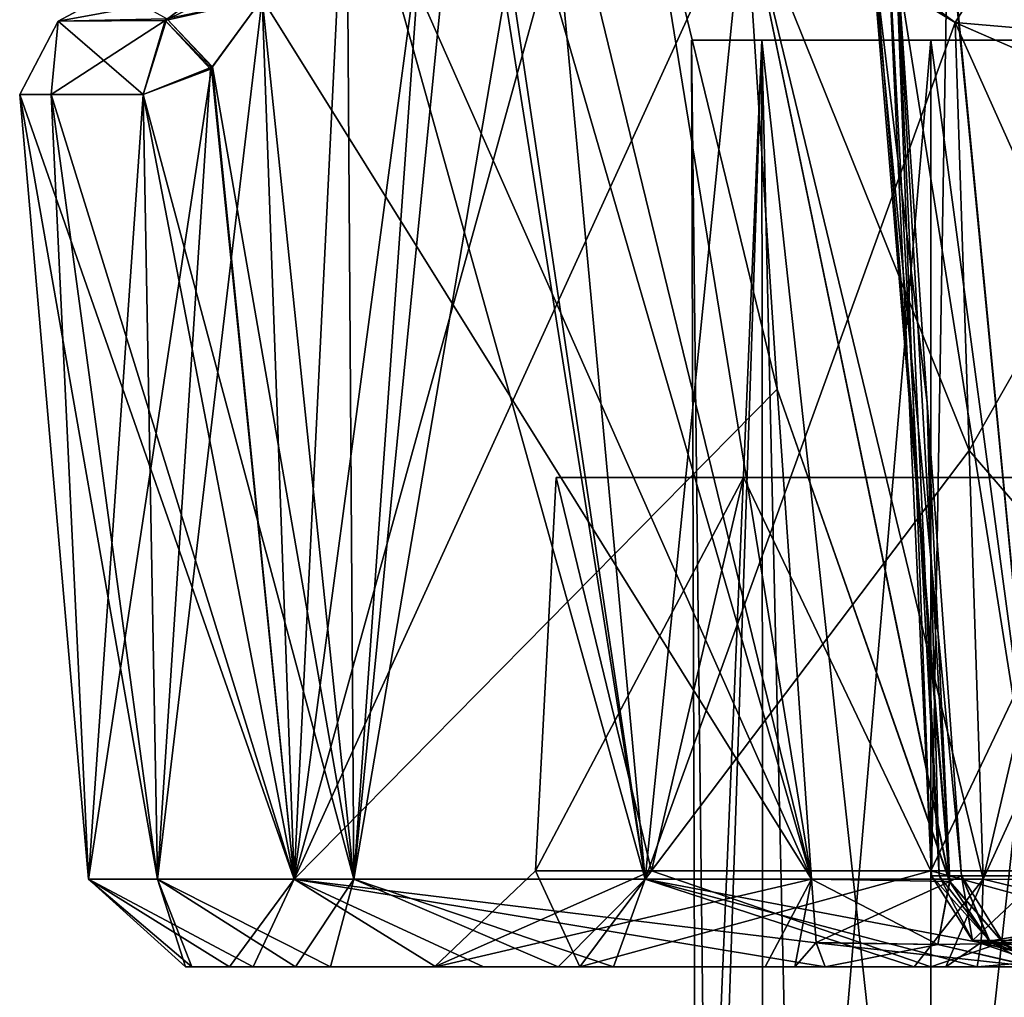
# Model space of a CAD drawing. Header units: inches. Extents: x -9 to 9, y -0.4 to 0.6.
# Tile 6 of 98: x -9.034 to -8.727, y -0.01 to 0.296. Entities that reach past the tile are written whole.
import ezdxf

# ---------------------------------------------------------------- set-up
doc = ezdxf.new("R2010")
doc.units = ezdxf.units.IN
doc.header["$LTSCALE"] = 65.185185
doc.header["$MEASUREMENT"] = 0
for name, color, linetype in [('1', 7, 'CONTINUOUS'), ('10', 7, 'CONTINUOUS'), ('1075', 7, 'CONTINUOUS'), ('1087', 7, 'CONTINUOUS'), ('11', 7, 'CONTINUOUS'), ('1106', 7, 'CONTINUOUS'), ('1119', 7, 'CONTINUOUS'), ('115', 7, 'CONTINUOUS'), ('116', 7, 'CONTINUOUS'), ('117', 7, 'CONTINUOUS'), ('118', 7, 'CONTINUOUS'), ('12', 7, 'CONTINUOUS'), ('120', 7, 'CONTINUOUS'), ('121', 7, 'CONTINUOUS'), ('122', 7, 'CONTINUOUS'), ('123', 7, 'CONTINUOUS'), ('187', 7, 'CONTINUOUS'), ('196', 7, 'CONTINUOUS'), ('197', 7, 'CONTINUOUS'), ('198', 7, 'CONTINUOUS'), ('208', 7, 'CONTINUOUS'), ('209', 7, 'CONTINUOUS'), ('210', 7, 'CONTINUOUS'), ('221', 7, 'CONTINUOUS'), ('222', 7, 'CONTINUOUS'), ('23', 7, 'CONTINUOUS'), ('24', 7, 'CONTINUOUS'), ('25', 7, 'CONTINUOUS'), ('26', 7, 'CONTINUOUS'), ('748', 7, 'CONTINUOUS'), ('749', 7, 'CONTINUOUS'), ('750', 7, 'CONTINUOUS'), ('759', 7, 'CONTINUOUS'), ('760', 7, 'CONTINUOUS'), ('769', 7, 'CONTINUOUS'), ('770', 7, 'CONTINUOUS'), ('771', 7, 'CONTINUOUS'), ('801', 7, 'CONTINUOUS'), ('804', 7, 'CONTINUOUS'), ('9', 7, 'CONTINUOUS')]:
    doc.layers.add(name, color=color, linetype=linetype)

msp = doc.modelspace()

# ---------------------------------------------------------------- linework, layer by layer
at = {"layer": '1', "color": 253, "linetype": 'Continuous', "true_color": 0xa2afbf}
for points in [[(-8.98273, 0, 1.98604), (-8.94835, 0, 1.87752), (-8.96158, 0, 2.09789), (-8.98273, 0, 1.98604)], [(-8.98077, 0, -1.96676), (-8.96894, 0, -2.08008), (-8.93744, 0, -1.86139), (-8.98077, 0, -1.96676)], [(-8.96894, 0, -2.08008), (-8.90458, 0, -2.1745), (-8.93744, 0, -1.86139), (-8.96894, 0, -2.08008)], [(-8.96158, 0, 2.09789), (-8.94835, 0, 1.87752), (-8.905, 0, 2), (-8.96158, 0, 2.09789)], [(-8.88972, 0, 2.1866), (-8.96158, 0, 2.09789), (-8.905, 0, 2), (-8.88972, 0, 2.1866)], [(-8.94835, 0, 1.87752), (-8.86641, 0, 1.79803), (-8.905, 0, 2), (-8.94835, 0, 1.87752)], [(-8.93744, 0, -1.86139), (-8.90458, 0, -2.1745), (-8.905, 0, -2), (-8.93744, 0, -1.86139)], [(-8.84905, 0, -1.78897), (-8.93744, 0, -1.86139), (-8.85958, 0, -1.89042), (-8.84905, 0, -1.78897)], [(-8.85958, 0, -1.89042), (-8.93744, 0, -1.86139), (-8.905, 0, -2), (-8.85958, 0, -1.89042)], [(-8.905, 0, -2), (-8.90458, 0, -2.1745), (-8.85958, 0, -2.10958), (-8.905, 0, -2)], [(-8.905, 0, 2), (-8.86641, 0, 1.79803), (-8.85958, 0, 1.89042), (-8.905, 0, 2)], [(-8.85958, 0, 2.10958), (-8.88972, 0, 2.1866), (-8.905, 0, 2), (-8.85958, 0, 2.10958)], [(-8.90458, 0, -2.1745), (-8.80177, 0, -2.22733), (-8.85958, 0, -2.10958), (-8.90458, 0, -2.1745)], [(-8.78303, 0, 2.2308), (-8.88972, 0, 2.1866), (-8.85958, 0, 2.10958), (-8.78303, 0, 2.2308)], [(-8.86641, 0, 1.79803), (-8.7552, 0, 1.7669), (-8.85958, 0, 1.89042), (-8.86641, 0, 1.79803)], [(-8.79244, 0, -2.22926), (-8.78303, 0, -2.2308), (-8.85958, 0, -2.10958), (-8.79244, 0, -2.22926)], [(-8.85958, 0, -2.10958), (-8.78303, 0, -2.2308), (-8.75, 0, -2.155), (-8.85958, 0, -2.10958)], [(-8.80177, 0, -2.22733), (-8.79244, 0, -2.22926), (-8.85958, 0, -2.10958), (-8.80177, 0, -2.22733)], [(-8.75, 0, -1.845), (-8.84905, 0, -1.78897), (-8.85958, 0, -1.89042), (-8.75, 0, -1.845)], [(-8.85958, 0, 1.89042), (-8.7552, 0, 1.7669), (-8.75, 0, 1.845), (-8.85958, 0, 1.89042)], [(-8.75, 0, 2.155), (-8.78303, 0, 2.2308), (-8.85958, 0, 2.10958), (-8.75, 0, 2.155)], [(-8.73552, 0, -1.7673), (-8.84905, 0, -1.78897), (-8.75, 0, -1.845), (-8.73552, 0, -1.7673)], [(-8.78303, 0, -2.2308), (-8.71794, 0, -2.27493), (-8.75, 0, -2.155), (-8.78303, 0, -2.2308)], [(-8.71747, 0, 2.27585), (-8.78303, 0, 2.2308), (-8.75, 0, 2.155), (-8.71747, 0, 2.27585)], [(-8.7552, 0, 1.7669), (-8.74536, 0, 1.76689), (-8.75, 0, 1.845), (-8.7552, 0, 1.7669)], [(-8.75, 0, -2.155), (-8.71794, 0, -2.27493), (-8.64042, 0, -2.10958), (-8.75, 0, -2.155)], [(-8.64042, 0, -1.89042), (-8.73552, 0, -1.7673), (-8.75, 0, -1.845), (-8.64042, 0, -1.89042)], [(-8.74536, 0, 1.76689), (-8.73552, 0, 1.7673), (-8.75, 0, 1.845), (-8.74536, 0, 1.76689)], [(-8.75, 0, 1.845), (-8.73552, 0, 1.7673), (-8.64042, 0, 1.89042), (-8.75, 0, 1.845)], [(-8.64042, 0, 2.10958), (-8.71747, 0, 2.27585), (-8.75, 0, 2.155), (-8.64042, 0, 2.10958)], [(-8.60107, 0, -1.71854), (-8.73552, 0, -1.7673), (-8.64042, 0, -1.89042), (-8.60107, 0, -1.71854)], [(-8.73552, 0, 1.7673), (-8.60436, 0, 1.72105), (-8.64042, 0, 1.89042), (-8.73552, 0, 1.7673)]]:
    msp.add_3dface(points, dxfattribs=at)
at = {"layer": '10', "color": 253, "linetype": 'Continuous', "true_color": 0xa2afbf}
for points in [[(-8.905, 0, 2), (-8.85958, 0, 1.89042), (-8.87343, 0.02996, 2), (-8.905, 0, 2)], [(-8.87343, 0.02996, 2), (-8.85958, 0, 1.89042), (-8.83728, 0.02996, 1.91272), (-8.87343, 0.02996, 2)], [(-8.85958, 0, 1.89042), (-8.75, 0, 1.845), (-8.83728, 0.02996, 1.91272), (-8.85958, 0, 1.89042)], [(-8.83728, 0.02996, 1.91272), (-8.75, 0, 1.845), (-8.75, 0.02996, 1.87657), (-8.83728, 0.02996, 1.91272)], [(-8.75, 0, 1.845), (-8.64042, 0, 1.89042), (-8.75, 0.02996, 1.87657), (-8.75, 0, 1.845)], [(-8.75, 0.02996, 1.87657), (-8.64042, 0, 1.89042), (-8.66272, 0.02996, 1.91272), (-8.75, 0.02996, 1.87657)]]:
    msp.add_3dface(points, dxfattribs=at)
at = {"layer": '1075', "color": 253, "linetype": 'Continuous', "true_color": 0xa2afbf}
for points in [[(-8.75, -0.195, 2.0747), (-8.68531, -0.195, 2.03735), (-8.75, 0.28937, 2.0747), (-8.75, -0.195, 2.0747)], [(-8.75, 0.28937, 2.0747), (-8.68531, -0.195, 2.03735), (-8.69718, 0.28937, 2.05282), (-8.75, 0.28937, 2.0747)], [(-8.68531, -0.195, 1.96265), (-8.75, -0.195, 1.9253), (-8.69718, 0.28937, 1.94718), (-8.68531, -0.195, 1.96265)], [(-8.69718, 0.28937, 1.94718), (-8.75, -0.195, 1.9253), (-8.75, 0.28937, 1.9253), (-8.69718, 0.28937, 1.94718)]]:
    msp.add_3dface(points, dxfattribs=at)
at = {"layer": '1087', "color": 253, "linetype": 'Continuous', "true_color": 0xa2afbf}
for points in [[(-8.81915, -0.195, 1.97173), (-8.82317, -0.195, 2.01507), (-8.8247, 0.28937, 2), (-8.81915, -0.195, 1.97173)], [(-8.8247, 0.28937, 2), (-8.82317, -0.195, 2.01507), (-8.80282, 0.28937, 2.05282), (-8.8247, 0.28937, 2)], [(-8.80282, 0.28937, 1.94718), (-8.81915, -0.195, 1.97173), (-8.8247, 0.28937, 2), (-8.80282, 0.28937, 1.94718)], [(-8.82317, -0.195, 2.01507), (-8.80234, -0.195, 2.0533), (-8.80282, 0.28937, 2.05282), (-8.82317, -0.195, 2.01507)], [(-8.79164, -0.195, 1.93798), (-8.81915, -0.195, 1.97173), (-8.80282, 0.28937, 1.94718), (-8.79164, -0.195, 1.93798)], [(-8.80234, -0.195, 2.0533), (-8.75, -0.195, 2.0747), (-8.80282, 0.28937, 2.05282), (-8.80234, -0.195, 2.0533)], [(-8.75, -0.195, 2.0747), (-8.75, 0.28937, 2.0747), (-8.80282, 0.28937, 2.05282), (-8.75, -0.195, 2.0747)], [(-8.75, 0.28937, 1.9253), (-8.79164, -0.195, 1.93798), (-8.80282, 0.28937, 1.94718), (-8.75, 0.28937, 1.9253)], [(-8.75, 0.28937, 1.9253), (-8.75, -0.195, 1.9253), (-8.79164, -0.195, 1.93798), (-8.75, 0.28937, 1.9253)]]:
    msp.add_3dface(points, dxfattribs=at)
at = {"layer": '11', "color": 253, "linetype": 'Continuous', "true_color": 0xa2afbf}
for points in [[(-8.87343, 0.02996, 2), (-8.83728, 0.02996, 1.91272), (-8.86699, 0.15279, 2), (-8.87343, 0.02996, 2)], [(-8.86699, 0.15279, 2), (-8.83728, 0.02996, 1.91272), (-8.8085, 0.15279, 1.89868), (-8.86699, 0.15279, 2)], [(-8.83728, 0.02996, 1.91272), (-8.75, 0.02996, 1.87657), (-8.8085, 0.15279, 1.89868), (-8.83728, 0.02996, 1.91272)], [(-8.8085, 0.15279, 1.89868), (-8.75, 0.02996, 1.87657), (-8.6915, 0.15279, 1.89868), (-8.8085, 0.15279, 1.89868)], [(-8.75, 0.02996, 1.87657), (-8.66272, 0.02996, 1.91272), (-8.6915, 0.15279, 1.89868), (-8.75, 0.02996, 1.87657)]]:
    msp.add_3dface(points, dxfattribs=at)
at = {"layer": '1106', "color": 253, "linetype": 'Continuous', "true_color": 0xa2afbf}
for points in [[(-8.75, -0.195, -1.9253), (-8.68531, -0.195, -1.96265), (-8.75, 0.28937, -1.9253), (-8.75, -0.195, -1.9253)], [(-8.75, 0.28937, -1.9253), (-8.68531, -0.195, -1.96265), (-8.69718, 0.28937, -1.94718), (-8.75, 0.28937, -1.9253)], [(-8.68531, -0.195, -2.03735), (-8.75, -0.195, -2.0747), (-8.69718, 0.28937, -2.05282), (-8.68531, -0.195, -2.03735)], [(-8.69718, 0.28937, -2.05282), (-8.75, -0.195, -2.0747), (-8.75, 0.28937, -2.0747), (-8.69718, 0.28937, -2.05282)]]:
    msp.add_3dface(points, dxfattribs=at)
at = {"layer": '1119', "color": 253, "linetype": 'Continuous', "true_color": 0xa2afbf}
for points in [[(-8.81915, -0.195, -2.02827), (-8.82317, -0.195, -1.98493), (-8.8247, 0.28937, -2), (-8.81915, -0.195, -2.02827)], [(-8.8247, 0.28937, -2), (-8.82317, -0.195, -1.98493), (-8.80282, 0.28937, -1.94718), (-8.8247, 0.28937, -2)], [(-8.80282, 0.28937, -2.05282), (-8.81915, -0.195, -2.02827), (-8.8247, 0.28937, -2), (-8.80282, 0.28937, -2.05282)], [(-8.82317, -0.195, -1.98493), (-8.80234, -0.195, -1.9467), (-8.80282, 0.28937, -1.94718), (-8.82317, -0.195, -1.98493)], [(-8.79164, -0.195, -2.06202), (-8.81915, -0.195, -2.02827), (-8.80282, 0.28937, -2.05282), (-8.79164, -0.195, -2.06202)], [(-8.80234, -0.195, -1.9467), (-8.75, -0.195, -1.9253), (-8.80282, 0.28937, -1.94718), (-8.80234, -0.195, -1.9467)], [(-8.75, -0.195, -1.9253), (-8.75, 0.28937, -1.9253), (-8.80282, 0.28937, -1.94718), (-8.75, -0.195, -1.9253)], [(-8.75, 0.28937, -2.0747), (-8.79164, -0.195, -2.06202), (-8.80282, 0.28937, -2.05282), (-8.75, 0.28937, -2.0747)], [(-8.75, 0.28937, -2.0747), (-8.75, -0.195, -2.0747), (-8.79164, -0.195, -2.06202), (-8.75, 0.28937, -2.0747)]]:
    msp.add_3dface(points, dxfattribs=at)
at = {"layer": '115', "color": 253, "linetype": 'Continuous', "true_color": 0xa2afbf}
for points in [[(-8.74745, 0.02843, 2.36569), (-8.73697, 0.00824, 2.41845), (-8.74979, 0.02843, 2.38993), (-8.74745, 0.02843, 2.36569)], [(-8.74979, 0.02843, 2.38993), (-8.73697, 0.00824, 2.41845), (-8.71547, 0.02843, 2.47656), (-8.74979, 0.02843, 2.38993)], [(-8.7405, 0.02843, 2.34234), (-8.73697, 0.00824, 2.41845), (-8.74745, 0.02843, 2.36569), (-8.7405, 0.02843, 2.34234)], [(-8.73697, 0.00824, 2.41845), (-8.7405, 0.02843, 2.34234), (-8.73189, 0.00825, 2.34583), (-8.73697, 0.00824, 2.41845)], [(-8.73697, 0.00824, 2.41845), (-8.69821, 0.00824, 2.48005), (-8.71547, 0.02843, 2.47656), (-8.73697, 0.00824, 2.41845)], [(-8.73189, 0.00825, 2.34583), (-8.70497, 0, 2.44132), (-8.73697, 0.00824, 2.41845), (-8.73189, 0.00825, 2.34583)], [(-8.73697, 0.00824, 2.41845), (-8.70497, 0, 2.44132), (-8.69821, 0.00824, 2.48005), (-8.73697, 0.00824, 2.41845)], [(-8.71274, 0, 2.3536), (-8.70497, 0, 2.44132), (-8.73189, 0.00825, 2.34583), (-8.71274, 0, 2.3536)]]:
    msp.add_3dface(points, dxfattribs=at)
at = {"layer": '116', "color": 253, "linetype": 'Continuous', "true_color": 0xa2afbf}
for points in [[(-8.73189, 0.00825, 2.34583), (-8.7405, 0.02843, 2.34234), (-8.74416, 0.0266, 2.28913), (-8.73189, 0.00825, 2.34583)], [(-8.78585, 0.00754, 2.25049), (-8.74779, 0.00699, 2.26796), (-8.78727, 0.02739, 2.26039), (-8.78585, 0.00754, 2.25049)], [(-8.78727, 0.02739, 2.26039), (-8.74779, 0.00699, 2.26796), (-8.74416, 0.0266, 2.28913), (-8.78727, 0.02739, 2.26039)], [(-8.74779, 0.00699, 2.26796), (-8.72727, 0.00725, 2.30449), (-8.74416, 0.0266, 2.28913), (-8.74779, 0.00699, 2.26796)], [(-8.72727, 0.00725, 2.30449), (-8.73189, 0.00825, 2.34583), (-8.74416, 0.0266, 2.28913), (-8.72727, 0.00725, 2.30449)], [(-8.78303, 0, 2.2308), (-8.71747, 0, 2.27585), (-8.78585, 0.00754, 2.25049), (-8.78303, 0, 2.2308)], [(-8.78585, 0.00754, 2.25049), (-8.71747, 0, 2.27585), (-8.74779, 0.00699, 2.26796), (-8.78585, 0.00754, 2.25049)], [(-8.74779, 0.00699, 2.26796), (-8.71747, 0, 2.27585), (-8.72727, 0.00725, 2.30449), (-8.74779, 0.00699, 2.26796)], [(-8.71274, 0, 2.3536), (-8.73189, 0.00825, 2.34583), (-8.72727, 0.00725, 2.30449), (-8.71274, 0, 2.3536)], [(-8.71747, 0, 2.27585), (-8.71274, 0, 2.3536), (-8.72727, 0.00725, 2.30449), (-8.71747, 0, 2.27585)]]:
    msp.add_3dface(points, dxfattribs=at)
at = {"layer": '117', "color": 253, "linetype": 'Continuous', "true_color": 0xa2afbf}
for points in [[(-8.98273, 0, 1.98604), (-8.96158, 0, 2.09789), (-9.01304, 0.02739, 2), (-8.98273, 0, 1.98604)], [(-8.99142, 0.02739, 1.89558), (-8.98273, 0, 1.98604), (-9.01304, 0.02739, 2), (-8.99142, 0.02739, 1.89558)], [(-9.01304, 0.02739, 2), (-8.96158, 0, 2.09789), (-8.94874, 0.02739, 2.17232), (-9.01304, 0.02739, 2)], [(-8.94835, 0, 1.87752), (-8.98273, 0, 1.98604), (-8.99142, 0.02739, 1.89558), (-8.94835, 0, 1.87752)], [(-8.93013, 0.02739, 1.80831), (-8.94835, 0, 1.87752), (-8.99142, 0.02739, 1.89558), (-8.93013, 0.02739, 1.80831)], [(-8.96158, 0, 2.09789), (-8.88972, 0, 2.1866), (-8.94874, 0.02739, 2.17232), (-8.96158, 0, 2.09789)], [(-8.88972, 0, 2.1866), (-8.78303, 0, 2.2308), (-8.94874, 0.02739, 2.17232), (-8.88972, 0, 2.1866)], [(-8.78303, 0, 2.2308), (-8.78585, 0.00754, 2.25049), (-8.94874, 0.02739, 2.17232), (-8.78303, 0, 2.2308)], [(-8.78585, 0.00754, 2.25049), (-8.78727, 0.02739, 2.26039), (-8.94874, 0.02739, 2.17232), (-8.78585, 0.00754, 2.25049)], [(-8.86641, 0, 1.79803), (-8.94835, 0, 1.87752), (-8.93013, 0.02739, 1.80831), (-8.86641, 0, 1.79803)], [(-8.83923, 0.02739, 1.75256), (-8.86641, 0, 1.79803), (-8.93013, 0.02739, 1.80831), (-8.83923, 0.02739, 1.75256)], [(-8.7552, 0, 1.7669), (-8.86641, 0, 1.79803), (-8.83923, 0.02739, 1.75256), (-8.7552, 0, 1.7669)], [(-8.73366, 0.02739, 1.73747), (-8.7552, 0, 1.7669), (-8.83923, 0.02739, 1.75256), (-8.73366, 0.02739, 1.73747)], [(-8.74536, 0, 1.76689), (-8.7552, 0, 1.7669), (-8.73366, 0.02739, 1.73747), (-8.74536, 0, 1.76689)], [(-8.73428, 0.00757, 1.74742), (-8.74536, 0, 1.76689), (-8.73366, 0.02739, 1.73747), (-8.73428, 0.00757, 1.74742)], [(-8.73552, 0, 1.7673), (-8.74536, 0, 1.76689), (-8.73428, 0.00757, 1.74742), (-8.73552, 0, 1.7673)]]:
    msp.add_3dface(points, dxfattribs=at)
at = {"layer": '118', "color": 253, "linetype": 'Continuous', "true_color": 0xa2afbf}
for points in [[(-8.73428, 0.00757, 1.74742), (-8.73366, 0.02739, 1.73747), (-8.6204, 0.02701, 1.69572), (-8.73428, 0.00757, 1.74742)], [(-8.65004, 0.00719, 1.72984), (-8.73428, 0.00757, 1.74742), (-8.6204, 0.02701, 1.69572), (-8.65004, 0.00719, 1.72984)], [(-8.73552, 0, 1.7673), (-8.73428, 0.00757, 1.74742), (-8.65004, 0.00719, 1.72984), (-8.73552, 0, 1.7673)], [(-8.60436, 0, 1.72105), (-8.73552, 0, 1.7673), (-8.65004, 0.00719, 1.72984), (-8.60436, 0, 1.72105)]]:
    msp.add_3dface(points, dxfattribs=at)
at = {"layer": '12', "color": 253, "linetype": 'Continuous', "true_color": 0xa2afbf}
for points in [[(-8.83728, 0.02996, 2.08728), (-8.87343, 0.02996, 2), (-8.8085, 0.15279, 2.10132), (-8.83728, 0.02996, 2.08728)], [(-8.87343, 0.02996, 2), (-8.86699, 0.15279, 2), (-8.8085, 0.15279, 2.10132), (-8.87343, 0.02996, 2)], [(-8.75, 0.02996, 2.12343), (-8.83728, 0.02996, 2.08728), (-8.8085, 0.15279, 2.10132), (-8.75, 0.02996, 2.12343)], [(-8.6915, 0.15279, 2.10132), (-8.75, 0.02996, 2.12343), (-8.8085, 0.15279, 2.10132), (-8.6915, 0.15279, 2.10132)], [(-8.66272, 0.02996, 2.08728), (-8.75, 0.02996, 2.12343), (-8.6915, 0.15279, 2.10132), (-8.66272, 0.02996, 2.08728)]]:
    msp.add_3dface(points, dxfattribs=at)
at = {"layer": '120', "color": 253, "linetype": 'Continuous', "true_color": 0xa2afbf}
for points in [[(-8.73429, 0.00754, -1.74745), (-8.65008, 0.00719, -1.72986), (-8.73366, 0.02739, -1.73747), (-8.73429, 0.00754, -1.74745)], [(-8.73366, 0.02739, -1.73747), (-8.65008, 0.00719, -1.72986), (-8.62245, 0.02695, -1.69768), (-8.73366, 0.02739, -1.73747)], [(-8.73552, 0, -1.7673), (-8.60107, 0, -1.71854), (-8.73429, 0.00754, -1.74745), (-8.73552, 0, -1.7673)], [(-8.73429, 0.00754, -1.74745), (-8.60107, 0, -1.71854), (-8.65008, 0.00719, -1.72986), (-8.73429, 0.00754, -1.74745)]]:
    msp.add_3dface(points, dxfattribs=at)
at = {"layer": '121', "color": 253, "linetype": 'Continuous', "true_color": 0xa2afbf}
for points in [[(-8.96894, 0, -2.08008), (-8.98077, 0, -1.96676), (-9.01304, 0.02739, -2), (-8.96894, 0, -2.08008)], [(-8.94874, 0.02739, -2.17232), (-8.96894, 0, -2.08008), (-9.01304, 0.02739, -2), (-8.94874, 0.02739, -2.17232)], [(-9.01304, 0.02739, -2), (-8.98077, 0, -1.96676), (-8.99142, 0.02739, -1.89558), (-9.01304, 0.02739, -2)], [(-8.98077, 0, -1.96676), (-8.93744, 0, -1.86139), (-8.99142, 0.02739, -1.89558), (-8.98077, 0, -1.96676)], [(-8.99142, 0.02739, -1.89558), (-8.93744, 0, -1.86139), (-8.93013, 0.02739, -1.80831), (-8.99142, 0.02739, -1.89558)], [(-8.90458, 0, -2.1745), (-8.96894, 0, -2.08008), (-8.94874, 0.02739, -2.17232), (-8.90458, 0, -2.1745)], [(-8.78728, 0.02739, -2.26038), (-8.90458, 0, -2.1745), (-8.94874, 0.02739, -2.17232), (-8.78728, 0.02739, -2.26038)], [(-8.93744, 0, -1.86139), (-8.84905, 0, -1.78897), (-8.93013, 0.02739, -1.80831), (-8.93744, 0, -1.86139)], [(-8.93013, 0.02739, -1.80831), (-8.84905, 0, -1.78897), (-8.83923, 0.02739, -1.75256), (-8.93013, 0.02739, -1.80831)], [(-8.80177, 0, -2.22733), (-8.90458, 0, -2.1745), (-8.78728, 0.02739, -2.26038), (-8.80177, 0, -2.22733)], [(-8.84905, 0, -1.78897), (-8.73552, 0, -1.7673), (-8.83923, 0.02739, -1.75256), (-8.84905, 0, -1.78897)], [(-8.73552, 0, -1.7673), (-8.73429, 0.00754, -1.74745), (-8.83923, 0.02739, -1.75256), (-8.73552, 0, -1.7673)], [(-8.73429, 0.00754, -1.74745), (-8.73366, 0.02739, -1.73747), (-8.83923, 0.02739, -1.75256), (-8.73429, 0.00754, -1.74745)], [(-8.79244, 0, -2.22926), (-8.80177, 0, -2.22733), (-8.78728, 0.02739, -2.26038), (-8.79244, 0, -2.22926)], [(-8.78586, 0.00757, -2.25052), (-8.79244, 0, -2.22926), (-8.78728, 0.02739, -2.26038), (-8.78586, 0.00757, -2.25052)], [(-8.78303, 0, -2.2308), (-8.79244, 0, -2.22926), (-8.78586, 0.00757, -2.25052), (-8.78303, 0, -2.2308)]]:
    msp.add_3dface(points, dxfattribs=at)
at = {"layer": '122', "color": 253, "linetype": 'Continuous', "true_color": 0xa2afbf}
for points in [[(-8.7405, 0.02843, -2.34234), (-8.72727, 0.00726, -2.30451), (-8.7441, 0.02664, -2.28925), (-8.7405, 0.02843, -2.34234)], [(-8.7316, 0.00796, -2.34595), (-8.72727, 0.00726, -2.30451), (-8.7405, 0.02843, -2.34234), (-8.7316, 0.00796, -2.34595)], [(-8.78586, 0.00757, -2.25052), (-8.78728, 0.02739, -2.26038), (-8.7441, 0.02664, -2.28925), (-8.78586, 0.00757, -2.25052)], [(-8.74779, 0.007, -2.26796), (-8.78586, 0.00757, -2.25052), (-8.7441, 0.02664, -2.28925), (-8.74779, 0.007, -2.26796)], [(-8.72727, 0.00726, -2.30451), (-8.74779, 0.007, -2.26796), (-8.7441, 0.02664, -2.28925), (-8.72727, 0.00726, -2.30451)], [(-8.78303, 0, -2.2308), (-8.78586, 0.00757, -2.25052), (-8.74779, 0.007, -2.26796), (-8.78303, 0, -2.2308)], [(-8.71794, 0, -2.27493), (-8.78303, 0, -2.2308), (-8.74779, 0.007, -2.26796), (-8.71794, 0, -2.27493)], [(-8.72727, 0.00726, -2.30451), (-8.71794, 0, -2.27493), (-8.74779, 0.007, -2.26796), (-8.72727, 0.00726, -2.30451)], [(-8.71274, 0, -2.35361), (-8.71794, 0, -2.27493), (-8.7316, 0.00796, -2.34595), (-8.71274, 0, -2.35361)], [(-8.7316, 0.00796, -2.34595), (-8.71794, 0, -2.27493), (-8.72727, 0.00726, -2.30451), (-8.7316, 0.00796, -2.34595)]]:
    msp.add_3dface(points, dxfattribs=at)
at = {"layer": '123', "color": 253, "linetype": 'Continuous', "true_color": 0xa2afbf}
for points in [[(-8.73697, 0.00824, -2.41845), (-8.7316, 0.00796, -2.34595), (-8.74979, 0.02843, -2.38993), (-8.73697, 0.00824, -2.41845)], [(-8.74979, 0.02843, -2.38993), (-8.7316, 0.00796, -2.34595), (-8.74745, 0.02843, -2.36569), (-8.74979, 0.02843, -2.38993)], [(-8.71547, 0.02843, -2.47656), (-8.73697, 0.00824, -2.41845), (-8.74979, 0.02843, -2.38993), (-8.71547, 0.02843, -2.47656)], [(-8.7316, 0.00796, -2.34595), (-8.7405, 0.02843, -2.34234), (-8.74745, 0.02843, -2.36569), (-8.7316, 0.00796, -2.34595)], [(-8.69821, 0.00825, -2.48006), (-8.73697, 0.00824, -2.41845), (-8.71547, 0.02843, -2.47656), (-8.69821, 0.00825, -2.48006)], [(-8.69821, 0.00825, -2.48006), (-8.70498, 0, -2.44131), (-8.73697, 0.00824, -2.41845), (-8.69821, 0.00825, -2.48006)], [(-8.70498, 0, -2.44131), (-8.71274, 0, -2.35361), (-8.73697, 0.00824, -2.41845), (-8.70498, 0, -2.44131)], [(-8.71274, 0, -2.35361), (-8.7316, 0.00796, -2.34595), (-8.73697, 0.00824, -2.41845), (-8.71274, 0, -2.35361)]]:
    msp.add_3dface(points, dxfattribs=at)
at = {"layer": '187', "color": 253, "linetype": 'Continuous', "true_color": 0xa2afbf}
for points in [[(-8.90198, 0.42308, 1.74407), (-8.93013, 0.02739, 1.80831), (-8.93241, 0.36116, 1.77168), (-8.90198, 0.42308, 1.74407)], [(-8.93013, 0.02739, 1.80831), (-8.90198, 0.42308, 1.74407), (-8.89383, 0.3944, 1.74227), (-8.93013, 0.02739, 1.80831)], [(-8.93376, 0.3584, 2.22692), (-8.78727, 0.02739, 2.26039), (-8.8939, 0.39463, 2.25772), (-8.93376, 0.3584, 2.22692)], [(-8.87121, 0.37237, 1.73301), (-8.93013, 0.02739, 1.80831), (-8.89383, 0.3944, 1.74227), (-8.87121, 0.37237, 1.73301)], [(-8.78727, 0.02739, 2.26039), (-8.87122, 0.37237, 2.26699), (-8.8939, 0.39463, 2.25772), (-8.78727, 0.02739, 2.26039)], [(-8.83923, 0.02739, 1.75256), (-8.93013, 0.02739, 1.80831), (-8.87121, 0.37237, 1.73301), (-8.83923, 0.02739, 1.75256)], [(-8.78727, 0.02739, 2.26039), (-8.8404, 0.3546, 2.2773), (-8.87122, 0.37237, 2.26699), (-8.78727, 0.02739, 2.26039)], [(-8.80811, 0.33544, 1.71589), (-8.83923, 0.02739, 1.75256), (-8.87121, 0.37237, 1.73301), (-8.80811, 0.33544, 1.71589)], [(-8.93241, 0.36116, 1.77168), (-8.93013, 0.02739, 1.80831), (-8.95879, 0.30239, 1.80294), (-8.93241, 0.36116, 1.77168)], [(-8.95879, 0.30239, 2.19706), (-8.78727, 0.02739, 2.26039), (-8.93376, 0.3584, 2.22692), (-8.95879, 0.30239, 2.19706)], [(-8.78727, 0.02739, 2.26039), (-8.79805, 0.18039, 2.27222), (-8.8404, 0.3546, 2.2773), (-8.78727, 0.02739, 2.26039)], [(-8.79805, 0.18039, 2.27222), (-8.80811, 0.33544, 2.28411), (-8.8404, 0.3546, 2.2773), (-8.79805, 0.18039, 2.27222)], [(-8.74238, 0.29482, 1.71366), (-8.83923, 0.02739, 1.75256), (-8.80811, 0.33544, 1.71589), (-8.74238, 0.29482, 1.71366)], [(-8.93013, 0.02739, 1.80831), (-8.99142, 0.02739, 1.89558), (-8.95879, 0.30239, 1.80294), (-8.93013, 0.02739, 1.80831)], [(-8.95879, 0.30239, 1.80294), (-8.99142, 0.02739, 1.89558), (-8.97494, 0.28031, 1.82472), (-8.95879, 0.30239, 1.80294)], [(-8.97439, 0.28094, 2.17607), (-8.94874, 0.02739, 2.17232), (-8.95879, 0.30239, 2.19706), (-8.97439, 0.28094, 2.17607)], [(-8.94874, 0.02739, 2.17232), (-8.78727, 0.02739, 2.26039), (-8.95879, 0.30239, 2.19706), (-8.94874, 0.02739, 2.17232)], [(-8.73802, 0.16118, 1.72552), (-8.83923, 0.02739, 1.75256), (-8.74238, 0.29482, 1.71366), (-8.73802, 0.16118, 1.72552)], [(-8.9959, 0.27239, 2.14304), (-8.94874, 0.02739, 2.17232), (-8.97439, 0.28094, 2.17607), (-8.9959, 0.27239, 2.14304)], [(-8.97494, 0.28031, 1.82472), (-8.99142, 0.02739, 1.89558), (-8.9959, 0.27239, 1.85696), (-8.97494, 0.28031, 1.82472)], [(-9.01304, 0.02739, 2), (-8.94874, 0.02739, 2.17232), (-9.03447, 0.27239, 2), (-9.01304, 0.02739, 2)], [(-9.02466, 0.27239, 1.92592), (-9.01304, 0.02739, 2), (-9.03447, 0.27239, 2), (-9.02466, 0.27239, 1.92592)], [(-9.03447, 0.27239, 2), (-8.94874, 0.02739, 2.17232), (-9.02466, 0.27239, 2.07408), (-9.03447, 0.27239, 2)], [(-8.99142, 0.02739, 1.89558), (-9.01304, 0.02739, 2), (-9.02466, 0.27239, 1.92592), (-8.99142, 0.02739, 1.89558)], [(-8.9959, 0.27239, 1.85696), (-8.99142, 0.02739, 1.89558), (-9.02466, 0.27239, 1.92592), (-8.9959, 0.27239, 1.85696)], [(-9.02466, 0.27239, 2.07408), (-8.94874, 0.02739, 2.17232), (-8.9959, 0.27239, 2.14304), (-9.02466, 0.27239, 2.07408)], [(-8.73366, 0.02739, 1.73747), (-8.83923, 0.02739, 1.75256), (-8.73802, 0.16118, 1.72552), (-8.73366, 0.02739, 1.73747)]]:
    msp.add_3dface(points, dxfattribs=at)
at = {"layer": '196', "color": 253, "linetype": 'Continuous', "true_color": 0xa2afbf}
for points in [[(-8.74238, 0.29482, 1.71366), (-8.80811, 0.33544, 1.71589), (-8.86725, 0.38702, 1.72411), (-8.74238, 0.29482, 1.71366)], [(-8.73249, 0.31094, 1.7054), (-8.74238, 0.29482, 1.71366), (-8.86725, 0.38702, 1.72411), (-8.73249, 0.31094, 1.7054)]]:
    msp.add_3dface(points, dxfattribs=at)
at = {"layer": '197', "color": 253, "linetype": 'Continuous', "true_color": 0xa2afbf}
for points in [[(-8.72691, 0.31819, 1.68691), (-8.67339, 0.2889, 1.67915), (-8.73249, 0.31094, 1.7054), (-8.72691, 0.31819, 1.68691)], [(-8.67339, 0.2889, 1.67915), (-8.74238, 0.29482, 1.71366), (-8.73249, 0.31094, 1.7054), (-8.67339, 0.2889, 1.67915)], [(-8.74238, 0.29482, 1.71366), (-8.67339, 0.2889, 1.67915), (-8.67787, 0.2668, 1.70406), (-8.74238, 0.29482, 1.71366)]]:
    msp.add_3dface(points, dxfattribs=at)
at = {"layer": '198', "color": 253, "linetype": 'Continuous', "true_color": 0xa2afbf}
for points in [[(-8.74238, 0.29482, 1.71366), (-8.67787, 0.2668, 1.70406), (-8.73802, 0.16118, 1.72552), (-8.74238, 0.29482, 1.71366)], [(-8.73366, 0.02739, 1.73747), (-8.73802, 0.16118, 1.72552), (-8.67787, 0.2668, 1.70406), (-8.73366, 0.02739, 1.73747)], [(-8.73366, 0.02739, 1.73747), (-8.67787, 0.2668, 1.70406), (-8.63257, 0.24881, 1.67626), (-8.73366, 0.02739, 1.73747)], [(-8.6204, 0.02701, 1.69572), (-8.73366, 0.02739, 1.73747), (-8.63257, 0.24881, 1.67626), (-8.6204, 0.02701, 1.69572)]]:
    msp.add_3dface(points, dxfattribs=at)
at = {"layer": '208', "color": 253, "linetype": 'Continuous', "true_color": 0xa2afbf}
for points in [[(-8.73249, 0.31094, -1.70539), (-8.68138, 0.26825, -1.70536), (-8.72691, 0.31819, -1.68691), (-8.73249, 0.31094, -1.70539)], [(-8.74238, 0.29482, -1.71366), (-8.68138, 0.26825, -1.70536), (-8.73249, 0.31094, -1.70539), (-8.74238, 0.29482, -1.71366)]]:
    msp.add_3dface(points, dxfattribs=at)
at = {"layer": '209', "color": 253, "linetype": 'Continuous', "true_color": 0xa2afbf}
for points in [[(-8.74238, 0.29482, -1.71366), (-8.73802, 0.16118, -1.72552), (-8.62245, 0.02695, -1.69768), (-8.74238, 0.29482, -1.71366)], [(-8.62245, 0.02695, -1.69768), (-8.68138, 0.26825, -1.70536), (-8.74238, 0.29482, -1.71366), (-8.62245, 0.02695, -1.69768)], [(-8.73366, 0.02739, -1.73747), (-8.62245, 0.02695, -1.69768), (-8.73802, 0.16118, -1.72552), (-8.73366, 0.02739, -1.73747)]]:
    msp.add_3dface(points, dxfattribs=at)
at = {"layer": '210', "color": 253, "linetype": 'Continuous', "true_color": 0xa2afbf}
for points in [[(-8.93245, 0.36117, -1.77171), (-8.83923, 0.02739, -1.75256), (-8.90188, 0.42193, -1.74412), (-8.93245, 0.36117, -1.77171)], [(-8.90188, 0.42193, -1.74412), (-8.83923, 0.02739, -1.75256), (-8.8939, 0.39463, -1.74229), (-8.90188, 0.42193, -1.74412)], [(-8.8939, 0.39463, -1.74229), (-8.83923, 0.02739, -1.75256), (-8.87122, 0.37237, -1.73301), (-8.8939, 0.39463, -1.74229)], [(-8.94874, 0.02739, -2.17232), (-8.93247, 0.36103, -2.22826), (-8.90038, 0.38866, -2.25338), (-8.94874, 0.02739, -2.17232)], [(-8.85571, 0.3635, -2.27267), (-8.94874, 0.02739, -2.17232), (-8.90038, 0.38866, -2.25338), (-8.85571, 0.3635, -2.27267)], [(-8.87122, 0.37237, -1.73301), (-8.83923, 0.02739, -1.75256), (-8.80806, 0.33541, -1.71588), (-8.87122, 0.37237, -1.73301)], [(-8.80811, 0.33544, -2.28411), (-8.94874, 0.02739, -2.17232), (-8.85571, 0.3635, -2.27267), (-8.80811, 0.33544, -2.28411)], [(-8.95879, 0.30239, -1.80294), (-8.93013, 0.02739, -1.80831), (-8.93245, 0.36117, -1.77171), (-8.95879, 0.30239, -1.80294)], [(-8.93247, 0.36103, -2.22826), (-8.94874, 0.02739, -2.17232), (-8.95879, 0.30239, -2.19706), (-8.93247, 0.36103, -2.22826)], [(-8.93013, 0.02739, -1.80831), (-8.83923, 0.02739, -1.75256), (-8.93245, 0.36117, -1.77171), (-8.93013, 0.02739, -1.80831)], [(-8.79805, 0.18038, -2.27222), (-8.94874, 0.02739, -2.17232), (-8.80811, 0.33544, -2.28411), (-8.79805, 0.18038, -2.27222)], [(-8.83923, 0.02739, -1.75256), (-8.73366, 0.02739, -1.73747), (-8.80806, 0.33541, -1.71588), (-8.83923, 0.02739, -1.75256)], [(-8.73366, 0.02739, -1.73747), (-8.73802, 0.16118, -1.72552), (-8.80806, 0.33541, -1.71588), (-8.73366, 0.02739, -1.73747)], [(-8.73802, 0.16118, -1.72552), (-8.74238, 0.29482, -1.71366), (-8.80806, 0.33541, -1.71588), (-8.73802, 0.16118, -1.72552)], [(-8.95879, 0.30239, -2.19706), (-8.94874, 0.02739, -2.17232), (-8.97462, 0.28056, -2.17572), (-8.95879, 0.30239, -2.19706)], [(-8.97429, 0.281, -1.82379), (-8.93013, 0.02739, -1.80831), (-8.95879, 0.30239, -1.80294), (-8.97429, 0.281, -1.82379)], [(-8.94874, 0.02739, -2.17232), (-9.01304, 0.02739, -2), (-8.97462, 0.28056, -2.17572), (-8.94874, 0.02739, -2.17232)], [(-8.97462, 0.28056, -2.17572), (-9.01304, 0.02739, -2), (-8.9959, 0.27239, -2.14304), (-8.97462, 0.28056, -2.17572)], [(-8.9959, 0.27239, -1.85696), (-8.93013, 0.02739, -1.80831), (-8.97429, 0.281, -1.82379), (-8.9959, 0.27239, -1.85696)], [(-9.01304, 0.02739, -2), (-8.99142, 0.02739, -1.89558), (-9.03447, 0.27239, -2), (-9.01304, 0.02739, -2)], [(-9.02466, 0.27239, -2.07408), (-9.01304, 0.02739, -2), (-9.03447, 0.27239, -2), (-9.02466, 0.27239, -2.07408)], [(-9.03447, 0.27239, -2), (-8.99142, 0.02739, -1.89558), (-9.02466, 0.27239, -1.92592), (-9.03447, 0.27239, -2)], [(-8.9959, 0.27239, -2.14304), (-9.01304, 0.02739, -2), (-9.02466, 0.27239, -2.07408), (-8.9959, 0.27239, -2.14304)], [(-9.02466, 0.27239, -1.92592), (-8.99142, 0.02739, -1.89558), (-8.9959, 0.27239, -1.85696), (-9.02466, 0.27239, -1.92592)], [(-8.99142, 0.02739, -1.89558), (-8.93013, 0.02739, -1.80831), (-8.9959, 0.27239, -1.85696), (-8.99142, 0.02739, -1.89558)], [(-8.78728, 0.02739, -2.26038), (-8.94874, 0.02739, -2.17232), (-8.79805, 0.18038, -2.27222), (-8.78728, 0.02739, -2.26038)]]:
    msp.add_3dface(points, dxfattribs=at)
at = {"layer": '221', "color": 253, "linetype": 'Continuous', "true_color": 0xa2afbf}
for points in [[(-8.7441, 0.02664, -2.28925), (-8.79805, 0.18038, -2.27222), (-8.80811, 0.33544, -2.28411), (-8.7441, 0.02664, -2.28925)], [(-8.7441, 0.02664, -2.28925), (-8.80811, 0.33544, -2.28411), (-8.76849, 0.32595, -2.31065), (-8.7441, 0.02664, -2.28925)], [(-8.7441, 0.02664, -2.28925), (-8.76849, 0.32595, -2.31065), (-8.7613, 0.32531, -2.35626), (-8.7441, 0.02664, -2.28925)], [(-8.7441, 0.02664, -2.28925), (-8.7613, 0.32531, -2.35626), (-8.75117, 0.17595, -2.34912), (-8.7441, 0.02664, -2.28925)], [(-8.7441, 0.02664, -2.28925), (-8.78728, 0.02739, -2.26038), (-8.79805, 0.18038, -2.27222), (-8.7441, 0.02664, -2.28925)], [(-8.7405, 0.02843, -2.34234), (-8.7441, 0.02664, -2.28925), (-8.75117, 0.17595, -2.34912), (-8.7405, 0.02843, -2.34234)]]:
    msp.add_3dface(points, dxfattribs=at)
at = {"layer": '222', "color": 253, "linetype": 'Continuous', "true_color": 0xa2afbf}
for points in [[(-8.74979, 0.02843, -2.38993), (-8.74745, 0.02843, -2.36569), (-8.76418, 0.3353, -2.41188), (-8.74979, 0.02843, -2.38993)], [(-8.74471, 0.32961, -2.46411), (-8.74979, 0.02843, -2.38993), (-8.76418, 0.3353, -2.41188), (-8.74471, 0.32961, -2.46411)], [(-8.74745, 0.02843, -2.36569), (-8.7613, 0.32531, -2.35626), (-8.76418, 0.3353, -2.41188), (-8.74745, 0.02843, -2.36569)], [(-8.71547, 0.02843, -2.47656), (-8.74979, 0.02843, -2.38993), (-8.74471, 0.32961, -2.46411), (-8.71547, 0.02843, -2.47656)], [(-8.70265, 0.30714, -2.5066), (-8.71547, 0.02843, -2.47656), (-8.74471, 0.32961, -2.46411), (-8.70265, 0.30714, -2.5066)], [(-8.7613, 0.32531, -2.35626), (-8.74745, 0.02843, -2.36569), (-8.75117, 0.17595, -2.34912), (-8.7613, 0.32531, -2.35626)], [(-8.74745, 0.02843, -2.36569), (-8.7405, 0.02843, -2.34234), (-8.75117, 0.17595, -2.34912), (-8.74745, 0.02843, -2.36569)]]:
    msp.add_3dface(points, dxfattribs=at)
at = {"layer": '23', "color": 253, "linetype": 'Continuous', "true_color": 0xa2afbf}
for points in [[(-8.85958, 0, -1.89042), (-8.905, 0, -2), (-8.83728, 0.02996, -1.91272), (-8.85958, 0, -1.89042)], [(-8.83728, 0.02996, -1.91272), (-8.905, 0, -2), (-8.87343, 0.02996, -2), (-8.83728, 0.02996, -1.91272)], [(-8.75, 0, -1.845), (-8.85958, 0, -1.89042), (-8.75, 0.02996, -1.87657), (-8.75, 0, -1.845)], [(-8.75, 0.02996, -1.87657), (-8.85958, 0, -1.89042), (-8.83728, 0.02996, -1.91272), (-8.75, 0.02996, -1.87657)], [(-8.64042, 0, -1.89042), (-8.75, 0, -1.845), (-8.66272, 0.02996, -1.91272), (-8.64042, 0, -1.89042)], [(-8.66272, 0.02996, -1.91272), (-8.75, 0, -1.845), (-8.75, 0.02996, -1.87657), (-8.66272, 0.02996, -1.91272)]]:
    msp.add_3dface(points, dxfattribs=at)
at = {"layer": '24', "color": 253, "linetype": 'Continuous', "true_color": 0xa2afbf}
for points in [[(-8.905, 0, -2), (-8.85958, 0, -2.10958), (-8.87343, 0.02996, -2), (-8.905, 0, -2)], [(-8.87343, 0.02996, -2), (-8.85958, 0, -2.10958), (-8.83728, 0.02996, -2.08728), (-8.87343, 0.02996, -2)], [(-8.85958, 0, -2.10958), (-8.75, 0, -2.155), (-8.83728, 0.02996, -2.08728), (-8.85958, 0, -2.10958)], [(-8.83728, 0.02996, -2.08728), (-8.75, 0, -2.155), (-8.75, 0.02996, -2.12343), (-8.83728, 0.02996, -2.08728)], [(-8.75, 0, -2.155), (-8.64042, 0, -2.10958), (-8.75, 0.02996, -2.12343), (-8.75, 0, -2.155)], [(-8.75, 0.02996, -2.12343), (-8.64042, 0, -2.10958), (-8.66272, 0.02996, -2.08728), (-8.75, 0.02996, -2.12343)]]:
    msp.add_3dface(points, dxfattribs=at)
at = {"layer": '25', "color": 253, "linetype": 'Continuous', "true_color": 0xa2afbf}
for points in [[(-8.87343, 0.02996, -2), (-8.83728, 0.02996, -2.08728), (-8.86699, 0.15279, -2), (-8.87343, 0.02996, -2)], [(-8.86699, 0.15279, -2), (-8.83728, 0.02996, -2.08728), (-8.8085, 0.15279, -2.10132), (-8.86699, 0.15279, -2)], [(-8.83728, 0.02996, -2.08728), (-8.75, 0.02996, -2.12343), (-8.8085, 0.15279, -2.10132), (-8.83728, 0.02996, -2.08728)], [(-8.8085, 0.15279, -2.10132), (-8.75, 0.02996, -2.12343), (-8.6915, 0.15279, -2.10132), (-8.8085, 0.15279, -2.10132)], [(-8.75, 0.02996, -2.12343), (-8.66272, 0.02996, -2.08728), (-8.6915, 0.15279, -2.10132), (-8.75, 0.02996, -2.12343)]]:
    msp.add_3dface(points, dxfattribs=at)
at = {"layer": '26', "color": 253, "linetype": 'Continuous', "true_color": 0xa2afbf}
for points in [[(-8.83728, 0.02996, -1.91272), (-8.87343, 0.02996, -2), (-8.8085, 0.15279, -1.89868), (-8.83728, 0.02996, -1.91272)], [(-8.87343, 0.02996, -2), (-8.86699, 0.15279, -2), (-8.8085, 0.15279, -1.89868), (-8.87343, 0.02996, -2)], [(-8.75, 0.02996, -1.87657), (-8.83728, 0.02996, -1.91272), (-8.8085, 0.15279, -1.89868), (-8.75, 0.02996, -1.87657)], [(-8.6915, 0.15279, -1.89868), (-8.75, 0.02996, -1.87657), (-8.8085, 0.15279, -1.89868), (-8.6915, 0.15279, -1.89868)], [(-8.66272, 0.02996, -1.91272), (-8.75, 0.02996, -1.87657), (-8.6915, 0.15279, -1.89868), (-8.66272, 0.02996, -1.91272)]]:
    msp.add_3dface(points, dxfattribs=at)
at = {"layer": '748', "color": 253, "linetype": 'Continuous', "true_color": 0xa2afbf}
for points in [[(-9.02245, 0.29527, -1.95165), (-8.98857, 0.29601, -1.86122), (-9.00459, 0.305, -2), (-9.02245, 0.29527, -1.95165)], [(-9.02245, 0.29527, -2.04835), (-9.02245, 0.29527, -1.95165), (-9.00459, 0.305, -2), (-9.02245, 0.29527, -2.04835)], [(-8.97006, 0.305, -2.12801), (-9.02245, 0.29527, -2.04835), (-9.00459, 0.305, -2), (-8.97006, 0.305, -2.12801)], [(-9.02245, 0.29527, -2.04835), (-8.97006, 0.305, -2.12801), (-8.98902, 0.29547, -2.13904), (-9.02245, 0.29527, -2.04835)], [(-9.02466, 0.27239, -2.07408), (-9.03447, 0.27239, -2), (-9.02245, 0.29527, -2.04835), (-9.02466, 0.27239, -2.07408)], [(-9.03447, 0.27239, -2), (-9.02466, 0.27239, -1.92592), (-9.02245, 0.29527, -1.95165), (-9.03447, 0.27239, -2)], [(-9.02245, 0.29527, -2.04835), (-9.03447, 0.27239, -2), (-9.02245, 0.29527, -1.95165), (-9.02245, 0.29527, -2.04835)], [(-8.9959, 0.27239, -2.14304), (-9.02466, 0.27239, -2.07408), (-8.98902, 0.29547, -2.13904), (-8.9959, 0.27239, -2.14304)], [(-8.98902, 0.29547, -2.13904), (-9.02466, 0.27239, -2.07408), (-9.02245, 0.29527, -2.04835), (-8.98902, 0.29547, -2.13904)], [(-9.02466, 0.27239, -1.92592), (-8.9959, 0.27239, -1.85696), (-9.02245, 0.29527, -1.95165), (-9.02466, 0.27239, -1.92592)], [(-8.9959, 0.27239, -1.85696), (-8.98857, 0.29601, -1.86122), (-9.02245, 0.29527, -1.95165), (-8.9959, 0.27239, -1.85696)]]:
    msp.add_3dface(points, dxfattribs=at)
at = {"layer": '749', "color": 253, "linetype": 'Continuous', "true_color": 0xa2afbf}
for points in [[(-8.96552, 0.31302, -2.18159), (-8.95879, 0.30239, -2.19706), (-8.98902, 0.29547, -2.13904), (-8.96552, 0.31302, -2.18159)], [(-8.97006, 0.305, -2.12801), (-8.96552, 0.31302, -2.18159), (-8.98902, 0.29547, -2.13904), (-8.97006, 0.305, -2.12801)], [(-8.95879, 0.30239, -2.19706), (-8.97462, 0.28056, -2.17572), (-8.98902, 0.29547, -2.13904), (-8.95879, 0.30239, -2.19706)], [(-8.97462, 0.28056, -2.17572), (-8.9959, 0.27239, -2.14304), (-8.98902, 0.29547, -2.13904), (-8.97462, 0.28056, -2.17572)]]:
    msp.add_3dface(points, dxfattribs=at)
at = {"layer": '750', "color": 253, "linetype": 'Continuous', "true_color": 0xa2afbf}
for points in [[(-8.97429, 0.281, -1.82379), (-8.95879, 0.30239, -1.80294), (-8.98857, 0.29601, -1.86122), (-8.97429, 0.281, -1.82379)], [(-8.9959, 0.27239, -1.85696), (-8.97429, 0.281, -1.82379), (-8.98857, 0.29601, -1.86122), (-8.9959, 0.27239, -1.85696)]]:
    msp.add_3dface(points, dxfattribs=at)
at = {"layer": '759', "color": 253, "linetype": 'Continuous', "true_color": 0xa2afbf}
for points in [[(-8.60111, 0.26092, -1.57214), (-8.60818, 0.39574, -0.4823), (-8.8689, 0.39574, -1.70891), (-8.60111, 0.26092, -1.57214)], [(-8.60111, 0.26092, -1.57214), (-8.8689, 0.39574, -1.70891), (-8.79953, 0.35886, -1.68972), (-8.60111, 0.26092, -1.57214)], [(-8.63434, 0.26988, -1.65387), (-8.60111, 0.26092, -1.57214), (-8.79953, 0.35886, -1.68972), (-8.63434, 0.26988, -1.65387)], [(-8.72691, 0.31819, -1.68691), (-8.67665, 0.29059, -1.68037), (-8.79953, 0.35886, -1.68972), (-8.72691, 0.31819, -1.68691)], [(-8.67665, 0.29059, -1.68037), (-8.63434, 0.26988, -1.65387), (-8.79953, 0.35886, -1.68972), (-8.67665, 0.29059, -1.68037)]]:
    msp.add_3dface(points, dxfattribs=at)
at = {"layer": '760', "color": 253, "linetype": 'Continuous', "true_color": 0xa2afbf}
for points in [[(-8.87122, 0.37237, -1.73301), (-8.74238, 0.29482, -1.71366), (-8.86726, 0.3869, -1.72424), (-8.87122, 0.37237, -1.73301)], [(-8.74238, 0.29482, -1.71366), (-8.73249, 0.31094, -1.70539), (-8.86726, 0.3869, -1.72424), (-8.74238, 0.29482, -1.71366)], [(-8.74238, 0.29482, -1.71366), (-8.87122, 0.37237, -1.73301), (-8.80806, 0.33541, -1.71588), (-8.74238, 0.29482, -1.71366)]]:
    msp.add_3dface(points, dxfattribs=at)
at = {"layer": '769', "color": 253, "linetype": 'Continuous', "true_color": 0xa2afbf}
for points in [[(-9.02245, 0.29527, 2.04835), (-8.98857, 0.29601, 2.13878), (-9.00459, 0.305, 2), (-9.02245, 0.29527, 2.04835)], [(-9.02245, 0.29527, 1.95165), (-9.02245, 0.29527, 2.04835), (-9.00459, 0.305, 2), (-9.02245, 0.29527, 1.95165)], [(-8.97006, 0.305, 1.87199), (-9.02245, 0.29527, 1.95165), (-9.00459, 0.305, 2), (-8.97006, 0.305, 1.87199)], [(-9.02245, 0.29527, 1.95165), (-8.97006, 0.305, 1.87199), (-8.98902, 0.29547, 1.86096), (-9.02245, 0.29527, 1.95165)], [(-9.02466, 0.27239, 1.92592), (-9.03447, 0.27239, 2), (-9.02245, 0.29527, 1.95165), (-9.02466, 0.27239, 1.92592)], [(-9.03447, 0.27239, 2), (-9.02466, 0.27239, 2.07408), (-9.02245, 0.29527, 2.04835), (-9.03447, 0.27239, 2)], [(-9.02245, 0.29527, 1.95165), (-9.03447, 0.27239, 2), (-9.02245, 0.29527, 2.04835), (-9.02245, 0.29527, 1.95165)], [(-8.9959, 0.27239, 1.85696), (-9.02466, 0.27239, 1.92592), (-8.98902, 0.29547, 1.86096), (-8.9959, 0.27239, 1.85696)], [(-8.98902, 0.29547, 1.86096), (-9.02466, 0.27239, 1.92592), (-9.02245, 0.29527, 1.95165), (-8.98902, 0.29547, 1.86096)], [(-9.02466, 0.27239, 2.07408), (-8.9959, 0.27239, 2.14304), (-9.02245, 0.29527, 2.04835), (-9.02466, 0.27239, 2.07408)], [(-8.9959, 0.27239, 2.14304), (-8.98857, 0.29601, 2.13878), (-9.02245, 0.29527, 2.04835), (-8.9959, 0.27239, 2.14304)]]:
    msp.add_3dface(points, dxfattribs=at)
at = {"layer": '770', "color": 253, "linetype": 'Continuous', "true_color": 0xa2afbf}
for points in [[(-8.96552, 0.31302, 1.81841), (-8.95879, 0.30239, 1.80294), (-8.98902, 0.29547, 1.86096), (-8.96552, 0.31302, 1.81841)], [(-8.97006, 0.305, 1.87199), (-8.96552, 0.31302, 1.81841), (-8.98902, 0.29547, 1.86096), (-8.97006, 0.305, 1.87199)], [(-8.95879, 0.30239, 1.80294), (-8.97494, 0.28031, 1.82472), (-8.98902, 0.29547, 1.86096), (-8.95879, 0.30239, 1.80294)], [(-8.97494, 0.28031, 1.82472), (-8.9959, 0.27239, 1.85696), (-8.98902, 0.29547, 1.86096), (-8.97494, 0.28031, 1.82472)]]:
    msp.add_3dface(points, dxfattribs=at)
at = {"layer": '771', "color": 253, "linetype": 'Continuous', "true_color": 0xa2afbf}
for points in [[(-8.97439, 0.28094, 2.17607), (-8.95879, 0.30239, 2.19706), (-8.98857, 0.29601, 2.13878), (-8.97439, 0.28094, 2.17607)], [(-8.9959, 0.27239, 2.14304), (-8.97439, 0.28094, 2.17607), (-8.98857, 0.29601, 2.13878), (-8.9959, 0.27239, 2.14304)]]:
    msp.add_3dface(points, dxfattribs=at)
at = {"layer": '801', "color": 253, "linetype": 'Continuous', "true_color": 0xa2afbf}
for points in [[(-8.74979, 0.02843, 2.38993), (-8.71547, 0.02843, 2.47656), (-8.76415, 0.3353, 2.41205), (-8.74979, 0.02843, 2.38993)], [(-8.74979, 0.02843, 2.38993), (-8.76415, 0.3353, 2.41205), (-8.7613, 0.32531, 2.35627), (-8.74979, 0.02843, 2.38993)], [(-8.71547, 0.02843, 2.47656), (-8.74456, 0.32954, 2.46436), (-8.76415, 0.3353, 2.41205), (-8.71547, 0.02843, 2.47656)], [(-8.71547, 0.02843, 2.47656), (-8.70248, 0.30703, 2.50672), (-8.74456, 0.32954, 2.46436), (-8.71547, 0.02843, 2.47656)], [(-8.74745, 0.02843, 2.36569), (-8.74979, 0.02843, 2.38993), (-8.7613, 0.32531, 2.35627), (-8.74745, 0.02843, 2.36569)], [(-8.74745, 0.02843, 2.36569), (-8.7613, 0.32531, 2.35627), (-8.75117, 0.17595, 2.34912), (-8.74745, 0.02843, 2.36569)], [(-8.7405, 0.02843, 2.34234), (-8.74745, 0.02843, 2.36569), (-8.75117, 0.17595, 2.34912), (-8.7405, 0.02843, 2.34234)]]:
    msp.add_3dface(points, dxfattribs=at)
at = {"layer": '804', "color": 253, "linetype": 'Continuous', "true_color": 0xa2afbf}
for points in [[(-8.80811, 0.33544, 2.28411), (-8.74416, 0.0266, 2.28913), (-8.76922, 0.32614, 2.30953), (-8.80811, 0.33544, 2.28411)], [(-8.74416, 0.0266, 2.28913), (-8.80811, 0.33544, 2.28411), (-8.79805, 0.18039, 2.27222), (-8.74416, 0.0266, 2.28913)], [(-8.74416, 0.0266, 2.28913), (-8.7405, 0.02843, 2.34234), (-8.76922, 0.32614, 2.30953), (-8.74416, 0.0266, 2.28913)], [(-8.7405, 0.02843, 2.34234), (-8.75117, 0.17595, 2.34912), (-8.76922, 0.32614, 2.30953), (-8.7405, 0.02843, 2.34234)], [(-8.75117, 0.17595, 2.34912), (-8.7613, 0.32531, 2.35627), (-8.76922, 0.32614, 2.30953), (-8.75117, 0.17595, 2.34912)], [(-8.78727, 0.02739, 2.26039), (-8.74416, 0.0266, 2.28913), (-8.79805, 0.18039, 2.27222), (-8.78727, 0.02739, 2.26039)]]:
    msp.add_3dface(points, dxfattribs=at)
at = {"layer": '9', "color": 253, "linetype": 'Continuous', "true_color": 0xa2afbf}
for points in [[(-8.85958, 0, 2.10958), (-8.905, 0, 2), (-8.83728, 0.02996, 2.08728), (-8.85958, 0, 2.10958)], [(-8.83728, 0.02996, 2.08728), (-8.905, 0, 2), (-8.87343, 0.02996, 2), (-8.83728, 0.02996, 2.08728)], [(-8.75, 0, 2.155), (-8.85958, 0, 2.10958), (-8.75, 0.02996, 2.12343), (-8.75, 0, 2.155)], [(-8.75, 0.02996, 2.12343), (-8.85958, 0, 2.10958), (-8.83728, 0.02996, 2.08728), (-8.75, 0.02996, 2.12343)], [(-8.64042, 0, 2.10958), (-8.75, 0, 2.155), (-8.66272, 0.02996, 2.08728), (-8.64042, 0, 2.10958)], [(-8.66272, 0.02996, 2.08728), (-8.75, 0, 2.155), (-8.75, 0.02996, 2.12343), (-8.66272, 0.02996, 2.08728)]]:
    msp.add_3dface(points, dxfattribs=at)

doc.saveas('drawing.dxf')
